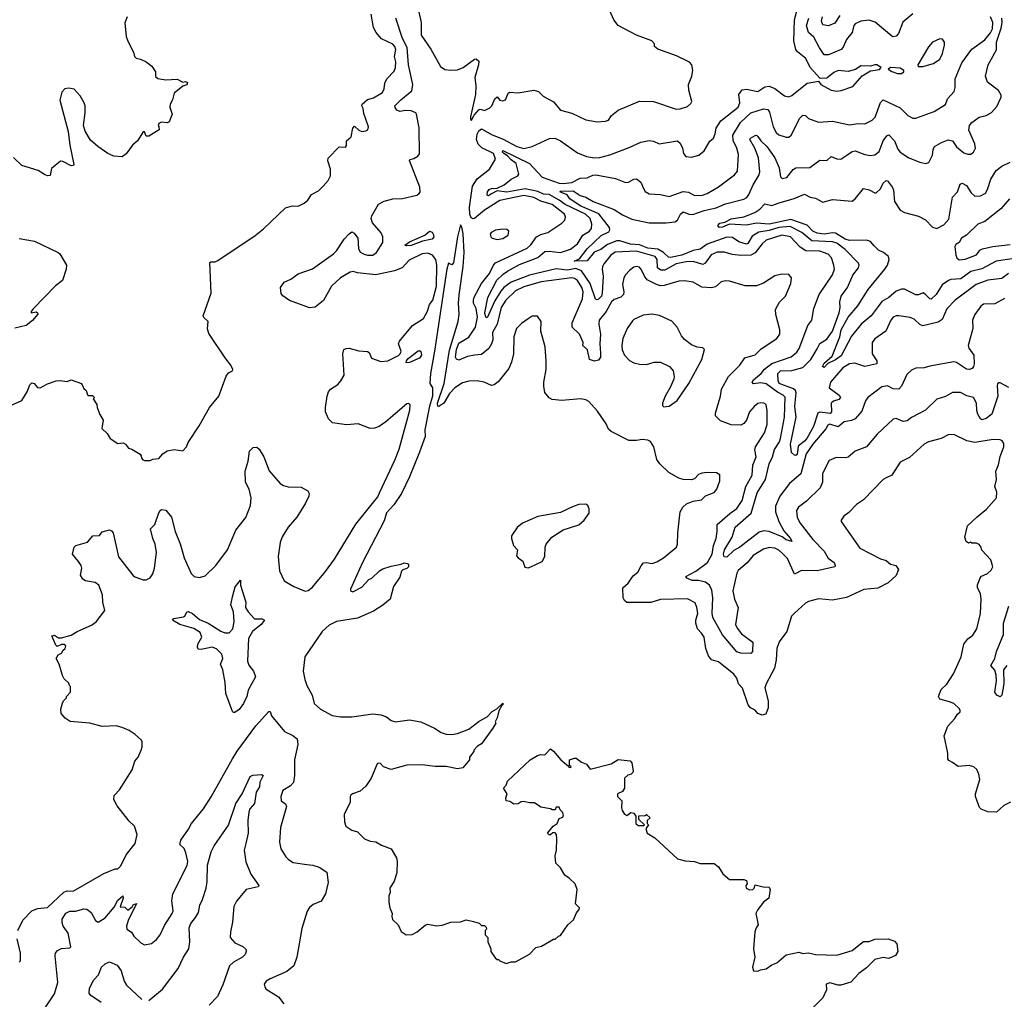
# Model space of a CAD drawing. Extents: x 2087054 to 2277909, y 548907 to 753496.
# Tile 167 of 256: x 2126729 to 2133713, y 669357 to 676305. Entities that reach past the tile are written whole.
import ezdxf

# ---------------------------------------------------------------- set-up
doc = ezdxf.new("R2010")
doc.units = 0

msp = doc.modelspace()

# ---------------------------------------------------------------- linework, layer by layer
at = {"layer": '0CON20XD'}
for points in [[(2129559, 676359), (2129577.9, 676285), (2129576.7, 676195), (2129645, 676095.2), (2129714.2, 675974.2), (2129745, 675952.9), (2129785, 675946.2), (2129835, 675950.2), (2129875, 675965.8), (2129955, 676026), (2129967.7, 676027.7), (2129985, 676010), (2129984.3, 675985), (2129958, 675895), (2129964, 675835), (2129961.9, 675775), (2129926.4, 675616.4), (2129927.5, 675597.5), (2129933, 675593), (2129952.2, 675627.8), (2129985, 675666.2), (2129995, 675671.2), (2130025, 675660), (2130065, 675679.2), (2130078.8, 675695), (2130100.4, 675745), (2130115, 675759.2), (2130135.8, 675735), (2130155, 675729.1), (2130175, 675737.5), (2130194.4, 675785), (2130205, 675791.1), (2130265, 675786.2), (2130375, 675804.3), (2130410, 675795), (2130442.3, 675762.3), (2130515, 675721.6), (2130565, 675662.5), (2130645, 675642), (2130745, 675595.6), (2130825, 675581.5), (2130885, 675586), (2130905, 675593.3), (2130926.2, 675625), (2130975, 675662.5), (2131125, 675726.9), (2131225, 675725.6), (2131385, 675671.4), (2131415, 675672.5), (2131465, 675690), (2131489.5, 675710.5), (2131496.7, 675725), (2131476.2, 675805), (2131474, 675845), (2131496.2, 675905), (2131503.3, 675945), (2131496.7, 675985), (2131480, 676005), (2131387.8, 676047.8), (2131256.7, 676095), (2131232.5, 676115), (2131232.5, 676135), (2131213.3, 676155), (2131103.3, 676195), (2130975, 676263.8), (2130943, 676305), (2130893.1, 676415)], [(2126655, 673563.3), (2126745, 673603.3), (2126782.9, 673665), (2126800, 673715), (2126815, 673728.8), (2126832.5, 673725), (2126855, 673696.7), (2126875, 673693.3), (2126925, 673722.5), (2126987, 673743), (2127015, 673746.7), (2127065, 673740), (2127095, 673750), (2127167.5, 673725), (2127185, 673690), (2127200, 673675), (2127210, 673645), (2127215, 673640), (2127245, 673640), (2127260, 673625), (2127250, 673615), (2127277, 673577), (2127277.5, 673555), (2127296.7, 673505), (2127320, 673465), (2127312.5, 673405), (2127349.3, 673369.3), (2127370, 673335), (2127425, 673300), (2127463, 673303), (2127480, 673295), (2127500, 673265), (2127525, 673260), (2127583, 673223), (2127591.7, 673211.7), (2127592.5, 673195), (2127603, 673183), (2127615, 673177.5), (2127655, 673177.5), (2127673, 673187), (2127715, 673193.8), (2127744.1, 673225.9), (2127775, 673246.7), (2127825, 673256.2), (2127885, 673247.5), (2127912.5, 673275), (2127923.9, 673306.1), (2128002, 673425), (2128075.7, 673554.3), (2128141.2, 673635), (2128193.9, 673776.1), (2128210.7, 673799.3), (2128237.5, 673815), (2128240, 673825), (2128226, 673855), (2128186.6, 673906.6), (2128070.1, 674080.1), (2128061.9, 674111.9), (2128065.5, 674165.5), (2128035, 674194), (2128031.4, 674205), (2128086.4, 674366.4), (2128078.1, 674581.9), (2128085, 674588.6), (2128115, 674587.9), (2128135, 674597.2), (2128399.7, 674775), (2128458.8, 674821.2), (2128615, 674971.2), (2128664.3, 674984.3), (2128705, 674981.7), (2128747.5, 675005), (2128773.8, 675025), (2128798.1, 675065), (2128848, 675092), (2128882.4, 675125), (2128917.7, 675165), (2128933, 675197), (2128934.1, 675245), (2128915.5, 675305), (2128916.8, 675323.2), (2128995, 675403.3), (2129039.3, 675400.7), (2129046.1, 675413.9), (2129047.5, 675445), (2129080, 675475), (2129093, 675537), (2129105, 675550), (2129135, 675522.5), (2129155, 675513.3), (2129185, 675516), (2129198, 675525), (2129204.2, 675545), (2129170.3, 675640.3), (2129165.6, 675675), (2129156, 675695), (2129158.8, 675705), (2129195, 675739.4), (2129238.1, 675751.9), (2129302.1, 675787.9), (2129314.2, 675815), (2129318.8, 675855), (2129333.8, 675885), (2129385, 675941.2), (2129394.2, 675965), (2129396, 676006), (2129387.5, 676045), (2129396.1, 676093.9), (2129388.8, 676115), (2129375, 676131.2), (2129295, 676170), (2129257.5, 676215), (2129239.1, 676249.1), (2129221.4, 676345)], [(2127491.2, 676325), (2127473.9, 676283.9), (2127484, 676185), (2127495, 676152.5), (2127536.7, 676075), (2127543.9, 676043.9), (2127555, 676033.3), (2127585, 676026.2), (2127625, 676006), (2127666.7, 675975), (2127693.3, 675935), (2127693, 675903), (2127708.3, 675888.3), (2127765, 675878.8), (2127845, 675883.3), (2127885, 675862.5), (2127905, 675866.7), (2127918.8, 675858.8), (2127915, 675843.3), (2127886.4, 675833.6), (2127825, 675783.8), (2127813.6, 675736.4), (2127795.8, 675705), (2127793.9, 675683.9), (2127810, 675635), (2127789.3, 675580.7), (2127775, 675572.5), (2127735, 675577.5), (2127715, 675570), (2127710, 675555), (2127717, 675547), (2127717.5, 675525), (2127645, 675480), (2127625, 675480), (2127615, 675510), (2127605, 675510), (2127564, 675445), (2127529.2, 675415), (2127485, 675353.3), (2127455, 675333.3), (2127396.4, 675336.4), (2127355, 675356.7), (2127282.5, 675405), (2127231.7, 675451.7), (2127192.5, 675515), (2127182.5, 675555), (2127192.5, 675645), (2127192.5, 675695), (2127186.1, 675716.1), (2127157.5, 675765), (2127115, 675812.5), (2127075, 675820), (2127050, 675815), (2127028.3, 675791.7), (2127013.3, 675735), (2127073, 675513), (2127083.8, 675415), (2127113, 675277), (2127110, 675270), (2127095, 675267.5), (2127035, 675300), (2127018.3, 675301.7), (2126955, 675250), (2126945, 675200), (2126925, 675197.5), (2126905, 675207.5)], [(2129131.3, 674681.3), (2129145, 674657.1), (2129172, 674642), (2129195, 674635.4), (2129235, 674636.2), (2129260, 674655), (2129304.4, 674725), (2129304.3, 674764.3), (2129292.7, 674792.7), (2129232.5, 674865), (2129221.4, 674895), (2129226, 674915), (2129275, 674995.6), (2129315, 675017.7), (2129375, 675033.8), (2129445, 675035.8), (2129545, 675061.1), (2129560.8, 675069.2), (2129568.5, 675081.5), (2129566.3, 675116.3), (2129493.2, 675306.8), (2129496.2, 675313.8), (2129525, 675320), (2129553.6, 675336.4), (2129565.8, 675354.2), (2129561.7, 675538.3), (2129544.3, 675634.3), (2129538, 675645), (2129505, 675658.6), (2129465, 675662.2), (2129425, 675653.3), (2129405, 675663.8), (2129392.1, 675682.1), (2129390.8, 675695), (2129432.6, 675737.4), (2129510.5, 675799.5), (2129517.8, 675845), (2129487.3, 675985), (2129477.9, 676107.9), (2129445, 676172.1), (2129396.5, 676315)], [(2133745, 673697.3), (2133685, 673728.8), (2133675, 673728.8), (2133665, 673722.5), (2133662.2, 673707.8), (2133666.9, 673635), (2133625, 673506.7), (2133585, 673476.2), (2133555, 673468), (2133544, 673475), (2133525, 673506.7), (2133517.3, 673532.7), (2133516.9, 673585), (2133495.6, 673625), (2133448.3, 673638.3), (2133401.7, 673661.7), (2133345, 673660.9), (2133295, 673631.5), (2133235, 673614.2), (2133155, 673535.8), (2133055, 673484.4), (2133025, 673460), (2132995, 673456.4), (2132945, 673476.9), (2132925, 673471.4), (2132812.2, 673365), (2132735, 673274.4), (2132655, 673244), (2132605, 673201.4), (2132585, 673196.7), (2132519.7, 673200.3), (2132470.3, 673179.7), (2132423.7, 673086.3), (2132423.5, 673025), (2132406.9, 672985), (2132310.9, 672889.1), (2132252.5, 672847.5), (2132238.6, 672825), (2132243.3, 672775), (2132265, 672734.2), (2132355, 672618.9), (2132436.2, 672536.2), (2132463.6, 672485), (2132505.6, 672455), (2132514.4, 672435), (2132510, 672425), (2132385, 672397), (2132275, 672399.3), (2132225, 672372.9), (2132174.3, 672484.3), (2132138.8, 672518.8), (2132113.4, 672543.4), (2132085, 672556.1), (2132045, 672561.8), (2132005, 672550.4), (2131932.2, 672505), (2131888.1, 672451.9), (2131825, 672397.8), (2131815, 672380), (2131788.1, 672255), (2131798.6, 672195), (2131826.5, 672135), (2131806.6, 672015), (2131818.4, 671988.4), (2131848.2, 671948.2), (2131929.1, 671889.1), (2131926.1, 671823.9), (2131915, 671810), (2131845, 671813.1), (2131815, 671822.7), (2131715, 671942.2), (2131645.7, 672065), (2131641.2, 672095), (2131646.6, 672203.4), (2131638.3, 672258.3), (2131622.2, 672295), (2131592.9, 672315), (2131545, 672328.5), (2131498.5, 672328.5), (2131460.8, 672345), (2131454, 672355), (2131525.9, 672394.1), (2131608, 672455), (2131640.8, 672515), (2131650.8, 672575), (2131670, 672625), (2131677.1, 672675), (2131675.6, 672725), (2131766.4, 672803.6), (2131815, 672837.5), (2131854.2, 672895.8), (2131880, 672995), (2131923.6, 673075), (2131930, 673145), (2131953.8, 673205), (2131944.5, 673255), (2131947.5, 673275), (2132012.5, 673375), (2132031.5, 673435), (2132031.7, 673531.7), (2132023.8, 673575), (2132007.5, 673585), (2131985, 673588), (2131965, 673582.5), (2131938.2, 673561.8), (2131905.6, 673525), (2131884.3, 673465.7), (2131865, 673441.2), (2131845, 673430), (2131775, 673431.2), (2131700, 673460), (2131664.3, 673494.3), (2131664, 673515), (2131699.4, 673635), (2131706.9, 673685), (2131757.1, 673775), (2131838, 673855), (2131873.2, 673906.8), (2131945, 673929.2), (2131988.3, 673971.7), (2132100, 674045), (2132120.8, 674075), (2132120, 674105), (2132091.9, 674215), (2132089.7, 674250.3), (2132118.7, 674301.3), (2132160.8, 674345), (2132200, 674435), (2132203.3, 674475), (2132185, 674498.8), (2132135, 674500), (2132085, 674487.5), (2132005, 674436.9), (2131955, 674418.1), (2131875, 674416.9), (2131765, 674450.6), (2131735, 674453.1), (2131704.6, 674445.4), (2131665, 674410.8), (2131637, 674403), (2131567.8, 674407.8), (2131505, 674444.4), (2131447.4, 674452.6), (2131405, 674450.5), (2131300.8, 674419.2), (2131275, 674418.1), (2131245, 674425.9), (2131180.9, 674460.9), (2131160, 674485), (2131140.6, 674530.6), (2131125, 674549.2), (2131105, 674555.6), (2131085, 674548.9), (2131053.7, 674526.3), (2131025, 674495.8), (2131014.5, 674475), (2131003.8, 674426.2), (2131014.6, 674375), (2131011.2, 674355), (2130993, 674337), (2130945, 674320.4), (2130926.2, 674305), (2130889.2, 674235), (2130840.5, 674175), (2130836.2, 674145), (2130848.4, 674075), (2130844.1, 674005), (2130849.3, 673939.3), (2130848.1, 673911.9), (2130835, 673890), (2130806.1, 673883.9), (2130770, 673895), (2130755.6, 673964.4), (2130724.4, 673995), (2130725.4, 674015), (2130700.3, 674075), (2130647.9, 674125), (2130648.2, 674155), (2130720, 674325), (2130726.2, 674375), (2130717.6, 674405), (2130685.3, 674455), (2130665, 674469.3), (2130645, 674473.3), (2130428.8, 674445), (2130305, 674410.5), (2130245, 674381.1), (2130176.7, 674315), (2130145, 674263.5), (2130115.2, 674144.8), (2130083, 674087), (2130084.1, 674035), (2130076.6, 674005), (2130057.6, 673972.4), (2130005, 673929.8), (2129955, 673926.8), (2129904.6, 673915.4), (2129845, 673891.4), (2129826.5, 673896.5), (2129821.1, 673911.1), (2129826.8, 673965), (2129845, 674010.2), (2129915, 674054.1), (2129962.4, 674125), (2129975.2, 674195), (2129965.8, 674255.8), (2129948.4, 674295), (2129946.9, 674315), (2129952.9, 674337.1), (2130004.2, 674435), (2130062.6, 674505), (2130090.8, 674565), (2130105, 674580), (2130328.9, 674685), (2130355, 674707.5), (2130395.3, 674764.7), (2130425, 674781.5), (2130475, 674796.9), (2130575, 674861.4), (2130595, 674883.8), (2130600.8, 674905), (2130594.3, 674925), (2130505, 674993.5), (2130425, 675018.4), (2130375, 675042.9), (2130305, 675058.3), (2130135, 675023.5), (2130025, 674953.3), (2129955, 674894.1), (2129945, 674891.9), (2129931, 674901), (2129921.3, 674925), (2129919.1, 674975), (2129941.9, 675125), (2129974, 675176), (2130060.6, 675245), (2130104.3, 675315), (2130089.6, 675355), (2130007.3, 675397.3), (2129981.3, 675421.3), (2129969.3, 675455), (2129975, 675492.9), (2129985, 675515.9), (2130005, 675531.6), (2130079.4, 675489.4), (2130158.4, 675458.4), (2130255, 675404.8), (2130305, 675390.8), (2130363.3, 675405), (2130488.1, 675461.9), (2130525, 675464.7), (2130565, 675447), (2130685, 675361.7), (2130748.8, 675335), (2130805.7, 675324.3), (2130845, 675327.5), (2130915, 675347.5), (2131052.2, 675397.8), (2131135, 675436.2), (2131195, 675447.9), (2131224.4, 675444.4), (2131265.6, 675425.6), (2131396.1, 675446.1), (2131415, 675430), (2131430.4, 675395), (2131437.8, 675355), (2131455, 675335.6), (2131495, 675330.8), (2131547.5, 675345), (2131583.8, 675375), (2131625, 675443.3), (2131650, 675465), (2131662.9, 675495), (2131668.8, 675535), (2131702.5, 675587.5), (2131825.9, 675685), (2131837.8, 675715), (2131830.5, 675775), (2131853.3, 675806.7), (2131885, 675811.8), (2131965, 675796.7), (2132015, 675829.5), (2132045, 675833.8), (2132085, 675818.2), (2132155, 675765.8), (2132185, 675759.2), (2132205, 675767.1), (2132315, 675854), (2132395, 675870), (2132412.5, 675845), (2132485, 675806), (2132525, 675799.4), (2132555, 675802.2), (2132638.9, 675831.1), (2132705, 675906.7), (2132765, 675942.5), (2132828.3, 675951.7), (2132840, 675965), (2132810, 675985), (2132794, 675986), (2132763.6, 675976.4), (2132695, 675977.5), (2132657.7, 675952.3), (2132605, 675937.1), (2132535, 675944.2), (2132505, 675931.4), (2132455, 675891.2), (2132407, 675887), (2132335.6, 675965), (2132305, 676030.8), (2132247.4, 676077.4), (2132234.7, 676094.7), (2132220, 676155), (2132225.2, 676305), (2132242.7, 676367.3)], [(2132158.3, 673628.3), (2132145, 673642.8), (2132105, 673663.5), (2132025, 673721.6), (2131985, 673728.7), (2131935, 673722.9), (2131924.7, 673735), (2131935, 673751.1), (2131988.9, 673795), (2132012.6, 673827.4), (2132064.1, 673865.9), (2132200.6, 673915), (2132242, 673948), (2132257, 673973), (2132318.9, 674135), (2132348.1, 674175), (2132362.2, 674257.8), (2132400.4, 674355), (2132494.6, 674495), (2132508.5, 674535), (2132504.6, 674565), (2132486.6, 674615), (2132463.2, 674643.2), (2132405, 674663.7), (2132305.2, 674665.2), (2132265, 674692.1), (2132195.5, 674765), (2132135, 674777.4), (2132025, 674740.6), (2131995.4, 674715), (2131945, 674651.8), (2131915, 674635.3), (2131845, 674632.9), (2131785, 674640.8), (2131725, 674657.3), (2131675.3, 674655.3), (2131635, 674637.1), (2131591.2, 674578.8), (2131575, 674569.3), (2131505, 674590.8), (2131457.7, 674587.7), (2131385, 674573.7), (2131305, 674527.8), (2131277.5, 674527.5), (2131252.7, 674545), (2131249.8, 674605), (2131236.6, 674626.6), (2131105, 674663.3), (2130953.9, 674656.1), (2130922.7, 674635), (2130873.9, 674575), (2130862.8, 674555), (2130860.3, 674535), (2130868.4, 674485), (2130861.2, 674365), (2130855, 674344.2), (2130835, 674322), (2130825, 674318), (2130813.4, 674323.4), (2130776.6, 674435), (2130714.8, 674525), (2130675, 674540.3), (2130615, 674528.6), (2130535, 674538.4), (2130345, 674492.8), (2130215, 674443.6), (2130163.5, 674405), (2130141.1, 674378.9), (2130099.3, 674310.7), (2130045, 674190), (2130035, 674194.3), (2130028.7, 674225), (2130050.5, 674335), (2130113.4, 674456.6), (2130158.9, 674501.1), (2130189, 674521), (2130275, 674568.8), (2130405, 674619), (2130455, 674660), (2130485, 674663.2), (2130565, 674653.7), (2130635, 674677.8), (2130685, 674716.1), (2130724.1, 674775.9), (2130770.8, 674805), (2130783.9, 674825), (2130787.3, 674855), (2130775.2, 674895), (2130742.3, 674925), (2130597.5, 674995), (2130555, 675026.2), (2130485, 675064.7), (2130445, 675068.8), (2130405, 675086.7), (2130315, 675106), (2130185, 675082), (2130115, 675091), (2130075, 675069.6), (2130055, 675056.8), (2130045, 675060), (2130047.5, 675085), (2130060.1, 675099.9), (2130075, 675107.8), (2130115, 675110.3), (2130166.2, 675135), (2130215.5, 675174.5), (2130261.4, 675198.6), (2130269.7, 675210.3), (2130250.5, 675285), (2130215, 675310.5), (2130189.7, 675339.7), (2130162.7, 675355), (2130153.9, 675365), (2130155, 675377.5), (2130344.9, 675284.9), (2130435, 675188.8), (2130555, 675146.7), (2130585, 675143.5), (2130645, 675150.2), (2130705, 675181.9), (2130755, 675184.2), (2130795, 675202.5), (2130815, 675204.4), (2130955, 675179.6), (2131025, 675150.8), (2131047.2, 675152.8), (2131085, 675174.4), (2131105, 675175.7), (2131135, 675152.5), (2131155, 675108.8), (2131166.7, 675086.7), (2131195, 675070), (2131275, 675064.7), (2131335, 675052.1), (2131435, 675086.8), (2131472.7, 675082.7), (2131515, 675057.9), (2131571.7, 675061.7), (2131605, 675072.1), (2131685, 675119.4), (2131799.2, 675205), (2131819.6, 675230.4), (2131828.1, 675348.1), (2131816.1, 675395), (2131788.8, 675448.8), (2131786.5, 675485), (2131842.5, 675575), (2131915, 675645.3), (2132005, 675673.6), (2132035, 675668.2), (2132048.6, 675648.6), (2132074.7, 675544.7), (2132094.7, 675504.7), (2132115, 675488.9), (2132165, 675473.1), (2132185, 675472.9), (2132200.8, 675485), (2132263.6, 675606.4), (2132285, 675627.5), (2132303.8, 675625), (2132325.4, 675605.4), (2132395, 675579.1), (2132495, 675585.5), (2132615, 675560.4), (2132675, 675568.8), (2132725, 675567.5), (2132775, 675592.9), (2132797, 675613), (2132835, 675717.1), (2132855, 675736.2), (2132975, 675679.6), (2133030, 675625), (2133065, 675607.1), (2133085, 675605.8), (2133215, 675654.3), (2133297, 675703), (2133310.8, 675745), (2133357.1, 675795), (2133364.5, 675825), (2133363.8, 675885), (2133411.6, 675998.4), (2133481.9, 676095), (2133575, 676162.3), (2133615, 676211.6), (2133628.8, 676241.2), (2133632.7, 676285), (2133615.3, 676325)], [(2133064.2, 676345.8), (2132993.1, 676286.9), (2132961.7, 676208.3), (2132945, 676187.5), (2132925.7, 676184.3), (2132915, 676189.4), (2132797.7, 676287.7), (2132755, 676301.8), (2132695, 676295.5), (2132655, 676275.7), (2132645, 676263.3), (2132634.1, 676214.1), (2132593.2, 676165), (2132569.8, 676110.2), (2132556, 676094), (2132465, 676056.7), (2132435, 676056.7), (2132401.6, 676105), (2132361.9, 676181.9), (2132323.9, 676213.9), (2132309.1, 676265), (2132327.5, 676315)], [(2132546, 676334), (2132510.6, 676279.4), (2132465, 676260.8), (2132425, 676269.5), (2132416.9, 676295), (2132424, 676325)], [(2132595.7, 675345), (2132635, 675371.1), (2132655, 675375.7), (2132725, 675348.2), (2132765, 675342.5), (2132795, 675347.8), (2132825, 675370), (2132853.6, 675446.4), (2132879.3, 675480.7), (2132895, 675488.8), (2132935, 675446.5), (2132957.3, 675387.3), (2132975, 675365.6), (2133035, 675325.6), (2133115, 675294.2), (2133155, 675286), (2133178.3, 675291.7), (2133204.4, 675345), (2133208.5, 675385), (2133217.1, 675405), (2133266.7, 675435), (2133315, 675452.5), (2133346.2, 675445), (2133375, 675403.8), (2133425, 675362), (2133455, 675350.8), (2133475, 675352), (2133495, 675366.2), (2133508.1, 675395), (2133504.3, 675425), (2133460.9, 675520.9), (2133465.7, 675555), (2133483.8, 675576.2), (2133535, 675614.2), (2133584.4, 675625.6), (2133622.6, 675647.4), (2133660.9, 675689.1), (2133692, 675755), (2133691.2, 675768.8), (2133673.2, 675803.2), (2133595, 675861.4), (2133580, 675905), (2133597.7, 675985), (2133657.5, 676092.5), (2133658.5, 676145), (2133690.9, 676245), (2133697.9, 676285), (2133695.7, 676315)], [(2133103, 675973), (2133135, 675973.8), (2133210, 675995), (2133255, 676026.2), (2133275.6, 676065), (2133290, 676125), (2133288.8, 676145), (2133275, 676166.7), (2133255, 676168.8), (2133205, 676145.7), (2133175, 676113.8), (2133100, 675985), (2133103, 675973)], [(2132985, 675922.5), (2133000, 675935), (2133000, 675945), (2132975, 675962.5), (2132905, 675966.7), (2132890, 675955), (2132915, 675937.5), (2132955, 675923.3), (2132985, 675922.5)], [(2133743.9, 674506.1), (2133695, 674470.4), (2133596.6, 674456.6), (2133512.8, 674427.2), (2133363.8, 674316.2), (2133305.3, 674254.7), (2133271.3, 674178.7), (2133245, 674160.4), (2133135, 674133.3), (2133115, 674143.3), (2133075, 674180), (2133045, 674193.5), (2132965, 674204.5), (2132945, 674204.4), (2132924.4, 674195), (2132908.1, 674175), (2132873.9, 674096.1), (2132795, 674041.4), (2132775.6, 674015), (2132776.4, 673935), (2132809.5, 673885), (2132810, 673865), (2132725, 673846.5), (2132652, 673868), (2132615, 673865.4), (2132567.8, 673835), (2132480, 673735), (2132470, 673695), (2132541.1, 673641.1), (2132550.8, 673625), (2132539.1, 673610.9), (2132501.5, 673598.5), (2132485.3, 673585), (2132487, 673525), (2132478.7, 673511.3), (2132405, 673521.6), (2132390, 673515), (2132359.3, 673420.7), (2132312, 673335), (2132295.8, 673315), (2132250.4, 673279.6), (2132245, 673221.1), (2132235, 673214.6), (2132225, 673216.5), (2132203.2, 673235), (2132197.3, 673295), (2132237.5, 673485), (2132226.6, 673565), (2132237.6, 673657.6), (2132231.9, 673675), (2132218, 673688), (2132115.9, 673725), (2132108.1, 673745), (2132107.8, 673795), (2132125, 673815.3), (2132205, 673817.1), (2132285, 673839.2), (2132340.2, 673895), (2132385, 673970), (2132405, 674008.9), (2132455, 674039.1), (2132495, 674095.5), (2132543, 674225), (2132549.4, 674265), (2132546.1, 674305), (2132555.8, 674344.2), (2132602.1, 674405), (2132637.9, 674492.1), (2132678.1, 674545), (2132683.1, 674565), (2132678, 674578), (2132583.8, 674675), (2132525, 674720.2), (2132495, 674729.8), (2132346.9, 674736.9), (2132276.9, 674796.9), (2132195, 674837.2), (2132115, 674831.2), (2132045, 674810.4), (2131972.4, 674797.6), (2131925, 674769.4), (2131895, 674718.4), (2131885, 674712.8), (2131829, 674729), (2131785, 674760.9), (2131745, 674763.7), (2131605, 674712.1), (2131555, 674678.4), (2131505, 674667.8), (2131425, 674635.8), (2131345, 674619.5), (2131331.5, 674621.5), (2131296.5, 674655), (2131255, 674677.8), (2131184.8, 674684.8), (2131125, 674709), (2131062.2, 674712.2), (2130985, 674736.8), (2130965, 674737.8), (2130898.4, 674711.6), (2130850.4, 674675), (2130804.8, 674655.2), (2130755.3, 674594.7), (2130663.2, 674593.2), (2130700.5, 674609.5), (2130755, 674680), (2130854.6, 674775.4), (2130908.3, 674801.7), (2130915.2, 674815), (2130911.6, 674831.6), (2130837.1, 674927.1), (2130705, 674984.8), (2130630.5, 675035), (2130611.8, 675061.8), (2130561.2, 675085), (2130565, 675088), (2130655, 675092.1), (2130705, 675059.3), (2130745, 675045.9), (2130796.1, 675016.1), (2130945, 674960), (2131005, 674921.1), (2131070.3, 674890.3), (2131195, 674863.2), (2131315, 674864.6), (2131375, 674872.3), (2131395, 674883.3), (2131415.4, 674925), (2131435, 674941.5), (2131475, 674924.8), (2131504, 674924), (2131585, 674951.6), (2131670.1, 674969.9), (2131735, 674999.2), (2131865, 675032.3), (2131885.8, 675044.2), (2131902.1, 675065), (2131931.2, 675135), (2131974.7, 675205), (2131978.4, 675225), (2131968.8, 675325), (2131943.8, 675393.8), (2131907.1, 675455), (2131912.5, 675465), (2131945, 675483.3), (2131955, 675485.7), (2131965, 675477.5), (2131986, 675446), (2132028.7, 675405), (2132084.4, 675324.4), (2132115.4, 675255), (2132125, 675190), (2132138.3, 675178.3), (2132170, 675185), (2132215, 675242), (2132234.5, 675255.5), (2132332.8, 675257.2), (2132405, 675309.2), (2132455, 675306.2), (2132485, 675335.7), (2132525, 675318.9), (2132553.4, 675316.6), (2132595.7, 675345)], [(2126905, 675207.5), (2126860, 675235), (2126745, 675270), (2126685, 675327.5)], [(2133815.7, 674615), (2133656.7, 674593.3), (2133555, 674539.2), (2133475, 674520), (2133405, 674467.2), (2133335, 674461.5), (2133317.5, 674455), (2133273.6, 674425), (2133229.6, 674355), (2133195, 674323.1), (2133185, 674324.3), (2133155, 674356.9), (2133137.2, 674367.2), (2133105, 674354.5), (2133085, 674353.8), (2133005, 674392.9), (2132985, 674393.9), (2132945, 674379.3), (2132893.4, 674335), (2132845, 674307.5), (2132818.6, 674271.4), (2132767.8, 674205), (2132698, 674145), (2132629.6, 674060.4), (2132555, 673920.4), (2132515, 673892.1), (2132462.6, 673867.4), (2132435, 673838.8), (2132424.3, 673845), (2132435, 673870), (2132491.1, 673918.9), (2132546, 674055), (2132555, 674105.9), (2132605, 674194.1), (2132673.1, 674275), (2132747.9, 674392.1), (2132866.8, 674535), (2132883.8, 674565), (2132897.5, 674605), (2132890.6, 674625), (2132855.4, 674655), (2132821.4, 674671.4), (2132791, 674701), (2132765, 674730.8), (2132735, 674742.6), (2132615, 674738.8), (2132585, 674747.8), (2132515, 674790.3), (2132495, 674792.7), (2132435, 674783.4), (2132385, 674791.2), (2132355, 674806.3), (2132315, 674848.2), (2132198.2, 674888.2), (2132045.6, 674855.6), (2131955, 674861.2), (2131885, 674848.1), (2131765, 674854.3), (2131715, 674832.7), (2131691.5, 674831.5), (2131680, 674845), (2131695, 674861.4), (2131730.9, 674869.1), (2131775, 674893.1), (2131865, 674907.3), (2131943, 674937), (2131979.5, 674960.5), (2132015, 675000), (2132065, 674987.9), (2132115.4, 675005.4), (2132222.7, 675037.3), (2132295, 675066.9), (2132337.3, 675047.3), (2132375, 675038.5), (2132425, 675011.1), (2132495, 675029.4), (2132635, 675019.2), (2132655, 675034), (2132715, 675108), (2132755, 675098.6), (2132795, 675076.2), (2132805, 675078), (2132834.5, 675105.5), (2132854.3, 675145), (2132875, 675163.8), (2132885, 675161.2), (2132920, 675115), (2132927.1, 675095), (2132934.5, 675015), (2132973.9, 674953.9), (2133005, 674937.5), (2133105, 674910.9), (2133154.7, 674884.7), (2133205, 674833.1), (2133233.6, 674823.6), (2133285, 674850), (2133318.9, 674891.1), (2133345, 675045.7), (2133381.1, 675085), (2133400.9, 675139.1), (2133414.4, 675145.6), (2133445, 675129.2), (2133477.6, 675077.6), (2133505, 675054.4), (2133545, 675056.7), (2133580, 675075), (2133595, 675100), (2133618.8, 675175), (2133655, 675235.6), (2133695, 675266.7), (2133756, 675294)], [(2133750.6, 675035), (2133687.5, 674962.5), (2133575, 674874.3), (2133525, 674853.8), (2133443.9, 674776.1), (2133410, 674755), (2133392.5, 674725), (2133368.3, 674711.7), (2133363, 674697), (2133370, 674635), (2133377.5, 674615), (2133392.7, 674602.7), (2133435.8, 674605.8), (2133515, 674638.2), (2133523.4, 674646.6), (2133540, 674670), (2133559.3, 674680.7), (2133632.5, 674697.5), (2133755, 674711.7)], [(2133756.7, 670755), (2133709.3, 670730.7), (2133657.5, 670685), (2133597, 670687), (2133550, 670705), (2133538.3, 670718.3), (2133508.8, 670795), (2133508.8, 670815), (2133540, 670915), (2133532.9, 670955), (2133518.1, 670988.1), (2133496, 671006), (2133465, 671014.4), (2133385, 671008), (2133345, 671036.7), (2133320.7, 671050.7), (2133313.6, 671063.6), (2133313, 671103), (2133286.4, 671226.4), (2133312, 671295), (2133361.7, 671348.3), (2133380.7, 671379.3), (2133400, 671395), (2133400, 671405), (2133396.4, 671416.4), (2133354.1, 671454.1), (2133325, 671468), (2133256.4, 671486.4), (2133246.7, 671505), (2133266.2, 671555), (2133305, 671592), (2133353.5, 671666.5), (2133408.2, 671785), (2133426, 671875), (2133455.5, 671914.5), (2133489.1, 671940.9), (2133517.5, 671985), (2133543.9, 672093.9), (2133550, 672195), (2133544.2, 672235), (2133524, 672275), (2133523, 672297), (2133547.5, 672355), (2133595, 672377.5), (2133619.3, 672400.7), (2133632.5, 672425), (2133618.8, 672475), (2133553.6, 672543.6), (2133550, 672565), (2133535, 672582.5), (2133515, 672592.5), (2133483, 672593), (2133475, 672600), (2133458.3, 672591.7), (2133443, 672603), (2133433.3, 672635), (2133453.3, 672715), (2133520.5, 672779.5), (2133587.6, 672832.4), (2133657.3, 672912.7), (2133660.6, 672955), (2133645.8, 672995), (2133658.8, 673045), (2133653.6, 673103.6), (2133672.3, 673147.7), (2133685, 673207.5), (2133709.4, 673275), (2133708.9, 673298.9), (2133697.1, 673317.1), (2133684.3, 673324.3), (2133635, 673327.5), (2133505, 673305.3), (2133448, 673318), (2133355, 673362.2), (2133315, 673360), (2133265, 673335.5), (2133175, 673311.1), (2133145, 673294.4), (2133040.3, 673199.7), (2132973.8, 673166.2), (2132915.8, 673075), (2132875.4, 673054.6), (2132855, 673042.9), (2132715, 672900), (2132665, 672867.5), (2132609.8, 672810.2), (2132575, 672783.8), (2132556.2, 672755), (2132556.2, 672745), (2132687.6, 672557.6), (2132835, 672480.8), (2132875, 672468.8), (2132905, 672443.3), (2132943, 672433), (2132962.5, 672405), (2132945, 672362.5), (2132888.8, 672311.2), (2132815, 672272), (2132715.9, 672264.1), (2132595, 672206), (2132495, 672188), (2132395, 672197.5), (2132325, 672179.2), (2132303.2, 672166.8), (2132223.9, 672096.1), (2132203.3, 672075), (2132170, 671965), (2132116.4, 671893.6), (2132098.8, 671845), (2132095.7, 671765), (2132083.5, 671705), (2132023.5, 671595), (2132014.7, 671565.3), (2132038.5, 671475), (2132038.1, 671425), (2132020.9, 671379.1), (2131995, 671372.1), (2131965.6, 671385), (2131945, 671406.9), (2131912.5, 671425), (2131895.7, 671445), (2131855.6, 671565), (2131828.1, 671595), (2131815, 671633.8), (2131795, 671664.2), (2131685, 671750.8), (2131635.9, 671765.9), (2131614.3, 671794.3), (2131595.8, 671845.8), (2131583.1, 671925), (2131565.6, 671955), (2131537.1, 671985), (2131524.4, 672025), (2131524.3, 672045), (2131538.9, 672095), (2131533.3, 672135), (2131520, 672170), (2131465, 672196.5), (2131275, 672193.8), (2131205, 672171.9), (2131035, 672171.4), (2131018.6, 672185), (2131010, 672205), (2131007.5, 672275), (2131045, 672308.8), (2131080.2, 672359.8), (2131114.3, 672385.7), (2131137.9, 672432.1), (2131155, 672452), (2131174.2, 672455.8), (2131215, 672447.5), (2131249.1, 672460.9), (2131295, 672487.5), (2131388.8, 672565), (2131396.2, 672585), (2131397.5, 672665), (2131414.2, 672814.2), (2131432, 672848), (2131459.8, 672870.2), (2131505, 672890), (2131565, 672900), (2131593, 672927), (2131655, 672952), (2131674.2, 672975), (2131694.3, 673035), (2131695, 673076.7), (2131671.7, 673091.7), (2131605, 673094.2), (2131568.8, 673088.8), (2131545, 673080), (2131515, 673048.8), (2131495, 673041.2), (2131435, 673043.8), (2131404.1, 673054.1), (2131334.2, 673094.2), (2131270, 673155), (2131248.8, 673185), (2131226.2, 673275), (2131203, 673313), (2131185, 673322.5), (2131145, 673326.7), (2131105, 673320), (2131050.7, 673320.7), (2130923.9, 673383.9), (2130905, 673400), (2130888.3, 673438.3), (2130828.3, 673528.3), (2130765, 673596.7), (2130745, 673610), (2130706.1, 673616.1), (2130575, 673604), (2130505, 673611.2), (2130485, 673622.5), (2130455, 673660), (2130446.4, 673706.4), (2130446.4, 673733.6), (2130464.2, 673825), (2130464.1, 673884.1), (2130456.9, 673985), (2130426, 674095), (2130428.8, 674165), (2130403, 674203), (2130365, 674201.2), (2130336.9, 674183.1), (2130288.7, 674151.3), (2130252.9, 674115), (2130233.3, 674055), (2130232.5, 673935), (2130218, 673875), (2130198.5, 673831.5), (2130123.6, 673736.4), (2130095.5, 673714.5), (2130075, 673710.6), (2130023.8, 673733.8), (2129975, 673744.5), (2129915, 673741.8), (2129870.5, 673729.5), (2129815, 673694.4), (2129777.3, 673652.7), (2129738.6, 673585), (2129701.2, 673561.2), (2129694, 673564), (2129692.5, 673585), (2129739.1, 673725), (2129778.3, 673961.7), (2129838.8, 674165), (2129847.4, 674217.4), (2129841.8, 674295), (2129846.2, 674353.8), (2129875.4, 674555), (2129882.5, 674655), (2129875, 674787.5), (2129865, 674832.5), (2129855, 674850), (2129834, 674765), (2129805, 674580), (2129795, 674567.5), (2129771.7, 674578.3), (2129758.8, 674535), (2129671.4, 673955), (2129642, 673795), (2129637.5, 673725), (2129657.5, 673695), (2129658, 673635), (2129636.7, 673565), (2129603.8, 673395), (2129605, 673350), (2129565, 673236.7), (2129495, 673063.3), (2129436.8, 672945), (2129381.8, 672865), (2129331.9, 672808.1), (2129315, 672750.9), (2129159.6, 672455), (2129074.5, 672265), (2129075, 672253.8), (2129092.7, 672247.3), (2129155, 672279.2), (2129205, 672333.8), (2129226.4, 672343.6), (2129280, 672395), (2129305, 672410), (2129365, 672430), (2129435, 672442.5), (2129456.4, 672453.6), (2129479.2, 672449.2), (2129487.5, 672437.5), (2129485.7, 672425), (2129475, 672412.9), (2129446.2, 672403.8), (2129436.2, 672393.8), (2129425, 672350), (2129380, 672285), (2129356.2, 672195), (2129305, 672152.5), (2129239.1, 672110.9), (2129125, 672060), (2128975, 672035.6), (2128925, 672011.5), (2128875, 671966.1), (2128751.7, 671785), (2128739.4, 671685), (2128750.6, 671625), (2128766.7, 671583.3)], [(2126715.6, 669845), (2126751.1, 669918.9), (2126815.5, 669984.5), (2126855, 670000.6), (2126925, 670007.8), (2127042.7, 670117.3), (2127065, 670125.5), (2127107.5, 670125), (2127325, 670250), (2127405, 670282.5), (2127425, 670282.5), (2127446.2, 670303.8), (2127485, 670382.5), (2127547, 670463), (2127562.5, 670525), (2127544.1, 670584.1), (2127505, 670620), (2127419.3, 670729.3), (2127397.5, 670775), (2127398.3, 670801.7), (2127436.1, 670843.9), (2127526.2, 670985), (2127546.2, 671045), (2127568.8, 671075), (2127590, 671125), (2127597, 671147), (2127597, 671183), (2127592.5, 671195), (2127547.5, 671235), (2127505, 671263.8), (2127455, 671286), (2127412.3, 671297.7), (2127315, 671292.5), (2127225.9, 671315.9), (2127087, 671327), (2127050.7, 671350.7), (2127022.5, 671385), (2127020, 671415), (2127033, 671457), (2127040, 671475), (2127060, 671495), (2127060, 671505), (2127090, 671535), (2127090, 671575), (2127081.7, 671581.7), (2127078.3, 671598.3), (2127045, 671630), (2127033, 671653), (2127010, 671735), (2126987.5, 671775), (2127000.7, 671799.3), (2127025, 671812.5), (2127036.7, 671833.3), (2127052.5, 671845), (2127057, 671863), (2127045, 671872.5), (2127025, 671872.5), (2126995, 671860), (2126985, 671870), (2126957.5, 671935), (2126975, 671940), (2127005, 671920), (2127025, 671920), (2127095, 671939.2), (2127136.7, 671965), (2127238.3, 672011.7), (2127272.5, 672035), (2127332.5, 672115), (2127318, 672175), (2127316.9, 672225), (2127290, 672295), (2127265, 672312.5), (2127195, 672324), (2127175.8, 672335.8), (2127161.2, 672365), (2127170, 672415), (2127164.2, 672435), (2127145, 672462), (2127102.9, 672515), (2127116.2, 672565), (2127127.5, 672575), (2127209.7, 672600.3), (2127247.5, 672645), (2127295, 672647.5), (2127315, 672672), (2127365, 672686.2), (2127380.5, 672680.5), (2127392, 672665), (2127430, 672495), (2127530.8, 672365), (2127545, 672352.5), (2127605, 672331.2), (2127625, 672332.5), (2127654.1, 672345.9), (2127672.5, 672375), (2127684.3, 672415), (2127699.4, 672525), (2127690, 672585), (2127673.1, 672625), (2127656, 672695), (2127687.5, 672725), (2127715, 672806.7), (2127724.2, 672825), (2127735, 672832), (2127765, 672827.5), (2127805, 672776.7), (2127832.5, 672675), (2127867.4, 672587.4), (2127895, 672488.8), (2127945, 672377.5), (2127967.5, 672355), (2128005, 672348.8), (2128045, 672361.2), (2128120, 672435), (2128201.9, 672545), (2128262, 672685), (2128332.9, 672775), (2128365, 672860), (2128370, 672915), (2128357.3, 672975), (2128330.6, 673025), (2128327.9, 673102.1), (2128349.4, 673175), (2128358.6, 673245), (2128385, 673272), (2128412.1, 673272.1), (2128428.3, 673258.3), (2128460.6, 673205), (2128498, 673105), (2128576.7, 673015), (2128600.5, 673000.5), (2128632.3, 672992.3), (2128725, 672990), (2128773, 672963), (2128782.5, 672945), (2128780, 672925), (2128756.7, 672875), (2128695, 672777.5), (2128633.3, 672705), (2128591.7, 672638.3), (2128577, 672597), (2128562.7, 672497.3), (2128572.5, 672395), (2128603.8, 672325), (2128672.5, 672285), (2128755, 672252.9), (2128775, 672256.7), (2128805, 672279.6), (2128898.3, 672391.7), (2128961.3, 672478.7), (2129113.4, 672726.6), (2129268.6, 672921.4), (2129280.3, 672949.7), (2129389.9, 673180.1), (2129420.7, 673259.3), (2129496.7, 673536.7), (2129498, 673575), (2129485, 673583.3), (2129475, 673581.2), (2129327.2, 673452.8), (2129279.1, 673420.9), (2129245, 673407.3), (2129215, 673405.5), (2129129.5, 673439.5), (2129047.4, 673432.6), (2128946.7, 673445), (2128919.5, 673475), (2128898.9, 673525), (2128897.5, 673555), (2128910, 673635), (2128920, 673665), (2128934.7, 673685.3), (2128985, 673718.1), (2129007.4, 673742.6), (2129030.6, 673785), (2129021.4, 673935), (2129028.8, 673965), (2129045, 673974.2), (2129065, 673975.6), (2129135, 673957.1), (2129195, 673952.5), (2129207.5, 673945), (2129225, 673903.3), (2129291.2, 673881.2), (2129340, 673885), (2129415, 673924.3), (2129427, 673935), (2129434.3, 673955), (2129416.7, 674005), (2129423.8, 674026.2), (2129514.1, 674135.9), (2129593.8, 674185), (2129621.7, 674238.3), (2129636.2, 674285), (2129660, 674315), (2129685.6, 674414.4), (2129687.5, 674565), (2129681.1, 674605), (2129657.5, 674635), (2129625, 674649.4), (2129585, 674644.2), (2129491.2, 674598.8), (2129442.5, 674545), (2129386.6, 674523.4), (2129254.5, 674494.5), (2129125, 674509.1), (2129095, 674518.6), (2129072.5, 674515), (2129005, 674474), (2128940.8, 674415), (2128885, 674313.8), (2128825, 674266), (2128785, 674262.5), (2128765, 674267.5), (2128643.9, 674313.9), (2128596.1, 674346.1), (2128583, 674363), (2128578, 674405), (2128605, 674443.8), (2128653.3, 674465), (2128705, 674502), (2128805, 674538), (2128955.4, 674644.6), (2128975.7, 674665), (2129031.7, 674748.3), (2129065, 674786.2), (2129085, 674800), (2129101.7, 674791.7), (2129128, 674755), (2129131.3, 674681.3)], [(2129475, 674700.6), (2129460, 674705), (2129495, 674730), (2129602.9, 674777.1), (2129635, 674804.4), (2129655, 674797.7), (2129662.6, 674785), (2129665.7, 674764.3), (2129655, 674748.9), (2129586.6, 674733.4), (2129505, 674704.2), (2129475, 674700.6)], [(2130115, 674746.2), (2130155, 674754.2), (2130195, 674777.5), (2130198, 674805), (2130185, 674816.7), (2130155, 674820), (2130105, 674812), (2130074.2, 674795.8), (2130066.7, 674785), (2130070, 674765), (2130080, 674755), (2130115, 674746.2)], [(2126725, 674752.2), (2126834.4, 674734.4), (2127001.2, 674655), (2127013.8, 674645), (2127060, 674565), (2127057.5, 674535), (2127031.4, 674455), (2126983.1, 674416.9), (2126824, 674255), (2126810, 674235), (2126810, 674225), (2126845, 674232.5), (2126856.2, 674226.2), (2126856.4, 674216.4), (2126819.5, 674170.5), (2126773.9, 674136.1), (2126695, 674116.2)], [(2133715, 674328.8), (2133645, 674290.6), (2133565, 674286.9), (2133547.2, 674272.8), (2133503.3, 674215), (2133487.8, 674175), (2133489.5, 674115), (2133457.5, 673995), (2133461.1, 673975), (2133496.4, 673925), (2133500.4, 673865), (2133495.4, 673844.6), (2133485, 673832), (2133466.7, 673823.3), (2133445, 673826.4), (2133375, 673872.9), (2133355, 673879.1), (2133185, 673848.5), (2133145, 673835.7), (2133085, 673834.3), (2133055, 673820), (2133021.5, 673788.5), (2132984.4, 673705), (2132966.2, 673685), (2132925, 673686.9), (2132885, 673707.5), (2132845, 673700.6), (2132744.5, 673625.5), (2132728.9, 673601.1), (2132702.4, 673527.6), (2132656.2, 673473.8), (2132628.8, 673461.2), (2132577.8, 673452.2), (2132535, 673416.8), (2132475, 673435.2), (2132460.3, 673429.7), (2132446.7, 673403.3), (2132354.8, 673295), (2132308, 673225), (2132270.8, 673085), (2132188.8, 673015), (2132122, 672925), (2132090.8, 672855), (2132089.8, 672815), (2132113.8, 672745), (2132149, 672679), (2132196.7, 672625), (2132206.7, 672605), (2132165.8, 672615), (2132138.3, 672638.3), (2132045.6, 672675), (2132005, 672680.3), (2131975, 672669.6), (2131837.9, 672565), (2131795, 672540.7), (2131745, 672493.5), (2131725.4, 672495.4), (2131720.5, 672515), (2131728.6, 672545), (2131781.7, 672635), (2131804.7, 672705), (2131917.5, 672805), (2131960.8, 672949.2), (2132019.6, 673045), (2132044.5, 673155.5), (2132068.8, 673205), (2132083.2, 673256.8), (2132118.1, 673311.9), (2132125.6, 673334.4), (2132155.2, 673485), (2132158.3, 673628.3)], [(2131298.3, 673558.3), (2131335, 673563.3), (2131392.5, 673605), (2131475.7, 673724.3), (2131568, 673895), (2131586.2, 673966.2), (2131575, 673977.5), (2131535, 673983.3), (2131495, 674000), (2131445, 674037.5), (2131423.9, 674063.9), (2131393.6, 674123.6), (2131355, 674166.7), (2131267.5, 674207.5), (2131213.9, 674216.1), (2131151.2, 674208.8), (2131085, 674178.8), (2131075, 674168.8), (2131037.5, 674115), (2131006.2, 674045), (2131000, 673995), (2131003, 673963), (2131018, 673925), (2131055, 673888), (2131085, 673872.5), (2131125, 673862.5), (2131175, 673859.2), (2131230, 673875), (2131275, 673876.2), (2131337.5, 673845), (2131363.6, 673813.6), (2131371.2, 673775), (2131368.8, 673755), (2131344.1, 673695.9), (2131306.7, 673635), (2131287.5, 673585), (2131288.3, 673568.3), (2131298.3, 673558.3)], [(2129471.2, 673871.2), (2129472.2, 673885), (2129485, 673901.1), (2129555, 673956.4), (2129565, 673957.9), (2129575, 673951.1), (2129578.8, 673925), (2129565, 673905.4), (2129495, 673874.5), (2129471.2, 673871.2)], [(2130335, 672417.5), (2130355, 672423.3), (2130435, 672462.5), (2130453, 672497), (2130456.7, 672565), (2130463.3, 672585), (2130504.1, 672635.9), (2130584.1, 672685.9), (2130695, 672723.3), (2130732.5, 672755), (2130767.5, 672805), (2130767.5, 672835), (2130758.3, 672858.3), (2130745, 672870), (2130695, 672866.7), (2130655, 672853.3), (2130565, 672808.8), (2130405, 672781.2), (2130296.4, 672733.6), (2130256.7, 672703.3), (2130217.5, 672645), (2130217.5, 672625), (2130232.5, 672575), (2130260, 672545), (2130253.6, 672503.6), (2130265, 672487.5), (2130297.5, 672465), (2130311.7, 672421.7), (2130335, 672417.5)], [(2128255, 671391.2), (2128245, 671391.4), (2128239.5, 671399.5), (2128190, 671525), (2128186.7, 671605), (2128169.4, 671695), (2128152.5, 671735), (2128168.9, 671775), (2128161.8, 671805), (2128125, 671841.8), (2128095, 671855.5), (2128015, 671838.6), (2127995, 671840), (2127989.2, 671855), (2127993.5, 671875), (2128021.8, 671925), (2128008.7, 671958.7), (2127965, 671986.7), (2127866, 672015), (2127813.8, 672045), (2127823.2, 672056.8), (2127891.3, 672068.7), (2127900, 672075), (2127914, 672106), (2127925, 672107.5), (2127955, 672092.5), (2128005, 672051.8), (2128065, 672024.6), (2128155, 671967.5), (2128185, 671955.6), (2128215, 671957.1), (2128241.5, 671985), (2128249.5, 672035), (2128245.6, 672105), (2128226.9, 672155), (2128238.3, 672211.7), (2128256.9, 672283.1), (2128295, 672330), (2128296.2, 672295), (2128332.1, 672175), (2128331.4, 672135), (2128349.4, 672105), (2128395, 672055.8), (2128450, 672055), (2128465.7, 672045), (2128441.9, 672015), (2128379.4, 671965), (2128352.9, 671915), (2128344.7, 671755), (2128355, 671726.9), (2128386.9, 671685), (2128401.5, 671645), (2128349.3, 671550.7), (2128340, 671505), (2128315.6, 671454.4), (2128285, 671413.6), (2128255, 671391.2)], [(2133730.2, 671725), (2133707.5, 671695), (2133710, 671595), (2133696.5, 671513.5), (2133685, 671502.5), (2133661.4, 671515), (2133645.5, 671535), (2133658.2, 671615), (2133654.4, 671655), (2133645, 671692), (2133617.5, 671725), (2133645.4, 671774.6), (2133657.3, 671825), (2133706.4, 671945), (2133707.3, 672025), (2133745.3, 672145)], [(2128766.7, 671583.3), (2128804.2, 671515), (2128818.8, 671455), (2128863.8, 671415), (2128945, 671369.2), (2129005, 671360), (2129085, 671360.6), (2129235, 671381.1), (2129290, 671375), (2129331.2, 671361.2), (2129365, 671333.8), (2129395, 671326), (2129495, 671340), (2129575, 671325.7), (2129671.2, 671281.2), (2129718.3, 671248.3), (2129755, 671237.5), (2129795, 671235.7), (2129835, 671242.9), (2129915, 671273.8), (2129989.3, 671330.7), (2130045, 671361.2), (2130081.5, 671398.5), (2130112.9, 671417.1), (2130156.7, 671456.7), (2130156.2, 671445), (2130148.3, 671441.7), (2130127.7, 671402.3), (2130116.4, 671353.6), (2130102.5, 671325), (2130107.5, 671315), (2130085, 671280), (2130005, 671170), (2129977, 671153), (2129950, 671125), (2129950, 671115), (2129920, 671075), (2129920, 671055), (2129871.7, 670998.3), (2129835, 670992.5), (2129755, 671007.5), (2129675, 671007.5), (2129585, 671020), (2129475, 671018.8), (2129365, 670986.7), (2129310, 671005), (2129289.3, 671029.3), (2129275, 671032.5), (2129265, 671027.5), (2129221.2, 670925), (2129185, 670868), (2129145, 670833.8), (2129090, 670815), (2129077.5, 670805), (2129072.5, 670795), (2129073.8, 670755), (2129031.7, 670668.3), (2129033.8, 670615), (2129043.3, 670585), (2129085, 670557.5), (2129125, 670543.8), (2129175.8, 670495.8), (2129215, 670479.4), (2129255, 670474.3), (2129295, 670451.4), (2129363.3, 670425), (2129400.9, 670360.9), (2129406.9, 670335), (2129403.8, 670255), (2129386.2, 670195), (2129353.3, 670145), (2129357.5, 670115), (2129348.3, 670091.7), (2129347.5, 670045), (2129353.3, 670005), (2129370, 669965), (2129367.5, 669945), (2129373.9, 669923.9), (2129413.3, 669885), (2129435, 669837.5), (2129470, 669815), (2129513.6, 669816.4), (2129547.5, 669835), (2129605, 669883.3), (2129625, 669890), (2129685, 669878.8), (2129726.1, 669883.9), (2129787, 669903), (2129855, 669907.5), (2129895, 669920), (2129948.3, 669908.3), (2129987, 669897), (2130005, 669880), (2130025, 669880), (2130038.3, 669868.3), (2130040, 669855), (2130030, 669845), (2130030, 669815), (2130050, 669795), (2130050, 669765), (2130070, 669715), (2130070, 669695), (2130101.7, 669651.7), (2130115, 669640), (2130125, 669640), (2130135, 669630), (2130180.7, 669610.7), (2130215, 669622.5), (2130245, 669622.5), (2130345, 669677.5), (2130390, 669725), (2130430, 669735), (2130515, 669782.5), (2130527, 669783), (2130550, 669805), (2130565, 669810), (2130617.5, 669885), (2130658.3, 669921.7), (2130679.3, 669970.7), (2130697.5, 669995), (2130700, 670005), (2130672.5, 670035), (2130682.5, 670135), (2130670, 670175), (2130630, 670215), (2130597, 670237), (2130565, 670290), (2130533, 670323), (2130527.5, 670375), (2130536.2, 670415), (2130538.8, 670495), (2130537.5, 670525), (2130525, 670540), (2130511.7, 670538.3), (2130495, 670523.8), (2130484.1, 670524.1), (2130472.5, 670535), (2130514.1, 670585.9), (2130542.5, 670605), (2130555, 670640), (2130581.7, 670648.3), (2130586.7, 670665), (2130580, 670685), (2130561.7, 670701.7), (2130555, 670720), (2130535, 670720), (2130528.3, 670701.7), (2130505, 670700), (2130495, 670707.5), (2130425, 670720), (2130381.7, 670751.7), (2130345, 670750), (2130305, 670760), (2130285, 670757.5), (2130265, 670742.5), (2130235, 670740), (2130205, 670760), (2130180, 670765), (2130177.5, 670785), (2130187.5, 670815), (2130160, 670855), (2130180, 670875), (2130190, 670905), (2130350, 671055), (2130403, 671087), (2130425, 671092.5), (2130455, 671090), (2130495, 671132.5), (2130515, 671117.5), (2130566.7, 671055), (2130621.7, 671011.7), (2130625, 671002.5), (2130635, 671000), (2130640, 671005), (2130630, 671015), (2130630, 671055), (2130665, 671067.5), (2130677, 671067), (2130715, 671040), (2130750, 671025), (2130775, 670990), (2130925, 671027.5), (2130975, 671057.5), (2131058.3, 671048.3), (2131070, 671035), (2131080, 670975), (2131077, 670963), (2131067, 670953), (2131043, 670947), (2131020, 670925), (2131020, 670855), (2131005, 670830), (2130970, 670815), (2130970, 670795), (2131000, 670765), (2130997.5, 670715), (2131002.5, 670695), (2131020, 670670), (2131035, 670660), (2131065, 670682.5), (2131086.4, 670676.4), (2131100, 670655), (2131100, 670605), (2131115, 670590), (2131155, 670590), (2131160, 670595), (2131121.7, 670631.7), (2131121.7, 670658.3), (2131165, 670660), (2131175, 670667.5), (2131200, 670645), (2131180, 670625), (2131180, 670605), (2131190, 670595), (2131170, 670565), (2131180, 670535), (2131235, 670502.5), (2131395, 670352.5), (2131448.3, 670338.3), (2131515, 670333.3), (2131555, 670320), (2131655, 670320), (2131685, 670297.5), (2131716.8, 670246.8), (2131765, 670206.2), (2131866.7, 670206.7), (2131885, 670200), (2131890, 670175), (2131880, 670165), (2131882.5, 670145), (2131905, 670132.5), (2131930, 670135), (2131940, 670145), (2131945, 670170), (2132003.9, 670153.9), (2132045, 670152.5), (2132051.2, 670135), (2132043.8, 670075), (2132004.2, 670045.8), (2131964.2, 669995), (2131950, 669965), (2131967.5, 669885), (2131952.5, 669865), (2131943.3, 669835), (2131933.3, 669715), (2131942.5, 669655), (2131927.5, 669585), (2131935, 669560), (2131965, 669557.5), (2131983.6, 669566.4), (2132025, 669572.5), (2132065, 669602.5), (2132098.8, 669615), (2132165, 669672), (2132255, 669692.5), (2132285, 669682), (2132325, 669685.6), (2132375, 669675.8), (2132525, 669670), (2132635, 669704), (2132715, 669766), (2132755, 669767.5), (2132795, 669783.3), (2132890, 669785), (2132935, 669770), (2132950, 669750), (2132958.8, 669695), (2132941.7, 669668.3), (2132895, 669646.2), (2132855, 669653.3), (2132795, 669638.8), (2132735, 669581.2), (2132680.5, 669539.5), (2132625, 669478.8), (2132553.6, 669456.4), (2132535, 669456.2), (2132475, 669473.3), (2132450, 669465), (2132452.5, 669425), (2132425, 669366.7), (2132333.8, 669275)], [(2127488, 669855), (2127522.7, 669832.7), (2127539.4, 669805), (2127587.6, 669757.6), (2127615, 669744.2), (2127665, 669752), (2127699.7, 669780.3), (2127725.4, 669814.6), (2127755, 669880), (2127810.6, 669965), (2127816.9, 669985), (2127808.6, 670055), (2127814.5, 670105.5), (2127917.1, 670305), (2127921.4, 670335), (2127907, 670397), (2127895, 670426.7), (2127864.2, 670454.2), (2127872.2, 670485), (2127926.2, 670563.8), (2127946.4, 670605), (2128031.8, 670708.2), (2128088.1, 670791.9), (2128238.2, 671061.8), (2128272, 671118), (2128403.8, 671296.2), (2128495, 671399.4), (2128505, 671398), (2128515, 671368), (2128607.4, 671257.4), (2128667.3, 671227.3), (2128696, 671205), (2128701.2, 671165), (2128678, 671055), (2128677.8, 670945), (2128670.8, 670895), (2128649.8, 670870.2), (2128595, 670838), (2128580.8, 670795), (2128584, 670765), (2128614.4, 670744.4), (2128620.8, 670725), (2128579.4, 670575), (2128571.7, 670471.7), (2128582, 670425), (2128617, 670367), (2128635, 670348), (2128667.8, 670327.8), (2128766.3, 670313.7), (2128808.5, 670308.5), (2128853.2, 670293.2), (2128907.8, 670257.8), (2128917.3, 670185), (2128898.9, 670105), (2128866.6, 670053.4), (2128809.7, 670030.3), (2128785, 670008.8), (2128768.3, 669981.7), (2128729.7, 669860.3), (2128693.8, 669655), (2128672.5, 669595), (2128625, 669553.3), (2128505, 669502), (2128476.7, 669485), (2128463.3, 669465), (2128466.7, 669445), (2128478.3, 669428.3), (2128565, 669373.8), (2128602, 669325)], [(2127645, 669349.2), (2127740.8, 669429.2), (2127853.8, 669575), (2127890.5, 669655), (2127929.2, 669715), (2127936.5, 669765), (2127930.9, 669865), (2127942, 669895), (2127975, 669936.2), (2127997.2, 669972.8), (2128007.5, 670025), (2128025.9, 670064.1), (2128050.8, 670145), (2128058.6, 670191.4), (2128061.7, 670308.3), (2128087.2, 670402.8), (2128108.1, 670445), (2128208.9, 670591.1), (2128262.5, 670745), (2128307.1, 670815), (2128362.9, 670937.1), (2128383.1, 670946.9), (2128445, 670951.1), (2128455.6, 670945), (2128433, 670897), (2128430.9, 670865), (2128406.9, 670825), (2128393.5, 670746.5), (2128362.4, 670707.6), (2128354.5, 670685.5), (2128347.5, 670625), (2128350, 670535), (2128332.9, 670462.9), (2128322.2, 670415), (2128332, 670332), (2128367.5, 670245), (2128426.2, 670163.8), (2128420, 670155), (2128334.2, 670135), (2128266, 670054), (2128247.5, 670015), (2128239.3, 669905), (2128224, 669835), (2128222.1, 669795), (2128255, 669756.7), (2128312.7, 669732.7), (2128333.6, 669713.6), (2128336, 669695), (2128329.2, 669675), (2128308.6, 669655), (2128245, 669620.5), (2128218.1, 669595), (2128170.8, 669459.2), (2128132.1, 669377.9), (2128073.6, 669315)], [(2126894.4, 669275.6), (2126975.4, 669395), (2126998.5, 669475), (2126980.4, 669665), (2126983.3, 669685), (2126997.2, 669702.8), (2127025, 669718.1), (2127085, 669721.2), (2127091.2, 669728.8), (2127073.2, 669825), (2127038, 669875), (2127029.6, 669899.6), (2127030.7, 669925), (2127055, 669968.1), (2127085, 669982.5), (2127125, 669983.1), (2127185, 669997.8), (2127205, 669996.9), (2127235, 669973.8), (2127267.5, 669915), (2127285, 669904.3), (2127335.4, 669934.6), (2127399.1, 670010.9), (2127425, 670060), (2127460, 670090), (2127462.5, 670075), (2127441.7, 670011.7), (2127475, 670010), (2127495, 669990), (2127526.4, 670013.6), (2127533.6, 670026.4), (2127556.7, 670036.7), (2127498.6, 669915), (2127487.1, 669875), (2127488, 669855)], [(2126725, 669620), (2126735, 669630), (2126733.6, 669683.6), (2126710, 669785)], [(2127307.1, 669335), (2127234.6, 669384.6), (2127221.2, 669401.2), (2127223.7, 669435), (2127255, 669494.7), (2127288.6, 669531.4), (2127310.2, 669585), (2127335, 669609.6), (2127365, 669623.8), (2127420.2, 669600.2), (2127448.9, 669558.9), (2127471.1, 669485), (2127487.6, 669457.6), (2127595, 669355.8)]]:
    msp.add_lwpolyline(points, dxfattribs=at)

doc.saveas('drawing.dxf')
